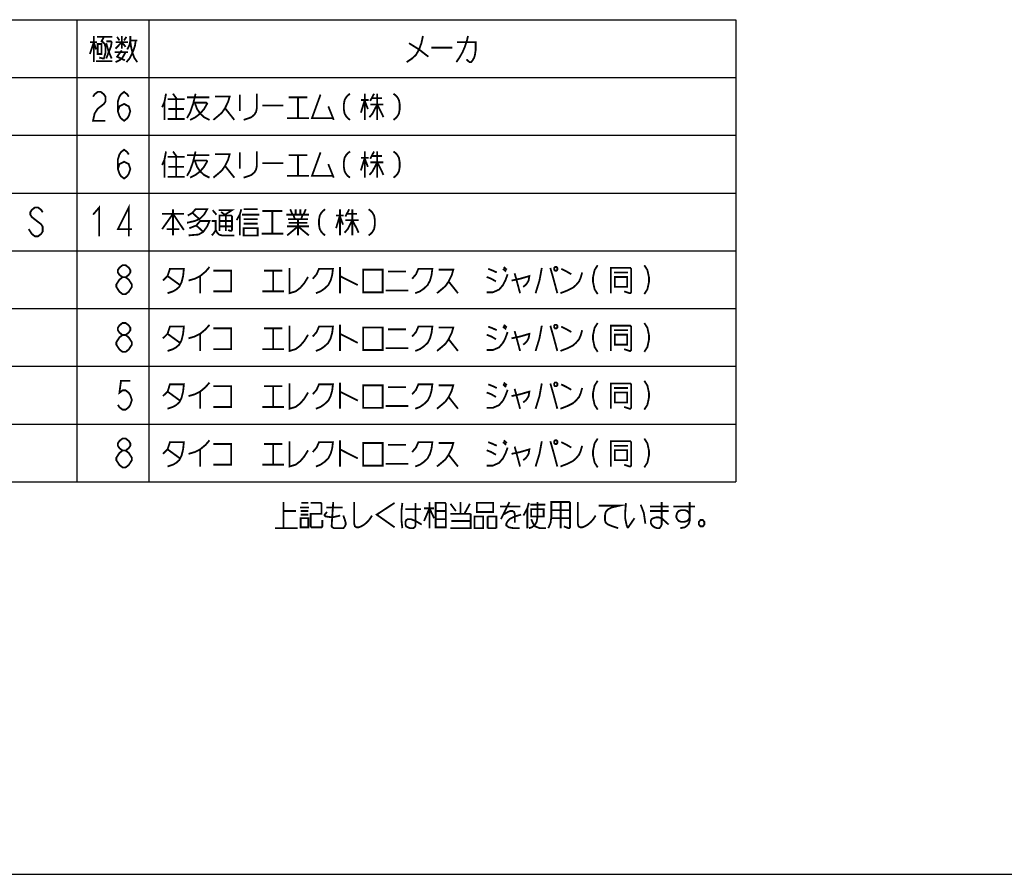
# Model space of a CAD drawing. Extents: x 0 to 1260, y 0 to 891.
# Tile 14 of 36: x 606 to 933, y 0 to 284. Entities that reach past the tile are written whole.
import ezdxf

# ---------------------------------------------------------------- set-up
doc = ezdxf.new("R2010")
doc.units = 0
doc.header["$LTSCALE"] = 69.3
doc.layers.get('0').update_dxf_attribs({"linetype": 'CONTINUOUS'})
doc.layers.add('ALL_NOTE', color=7, linetype='CONTINUOUS')

msp = doc.modelspace()

# ---------------------------------------------------------------- linework, layer by layer
at = {"color": 2, "linetype": 'CONTINUOUS'}
for p, q in [((384.577, 284.032), (843.577, 284.032)), ((624.577, 284.032), (624.577, 130.432)), ((648.577, 284.032), (648.577, 130.432)), ((843.577, 284.032), (843.577, 130.432)), ((384.577, 264.832), (843.577, 264.832)), ((384.577, 245.632), (843.577, 245.632)), ((384.577, 226.432), (843.577, 226.432)), ((384.577, 207.232), (843.577, 207.232)), ((384.577, 188.032), (843.577, 188.032)), ((384.577, 168.832), (843.577, 168.832)), ((384.577, 149.632), (843.577, 149.632)), ((384.577, 130.432), (843.577, 130.432))]:
    msp.add_line(p, q, dxfattribs=at)
at = {"color": 7, "linetype": 'CONTINUOUS'}
msp.add_line((0, 0), (1260, 0), dxfattribs=at)
at = {"color": 2, "linetype": 'CONTINUOUS', "const_width": 0.6}
for points in [[(639.805, 198.432), (638.773, 199.232), (638.257, 200.032), (638.257, 200.832), (638.773, 201.632), (639.805, 202.432), (640.837, 202.432), (641.869, 201.632), (642.385, 200.832), (642.385, 200.032), (641.869, 199.232), (640.837, 198.432)], [(653.221, 197.332), (654.769, 198.832), (655.543, 201.232), (660.187, 201.232), (659.929, 198.832), (659.413, 196.732), (658.639, 195.232), (657.607, 194.332), (656.575, 193.732), (654.769, 193.132)], [(661.735, 197.332), (663.799, 197.932), (665.605, 198.832), (667.411, 200.332), (668.701, 201.832)], [(669.991, 200.632), (675.925, 200.632), (675.925, 193.732), (669.991, 193.732)], [(686.761, 200.632), (692.953, 200.632)], [(689.857, 200.632), (689.857, 193.732)], [(695.275, 201.532), (695.275, 193.132), (697.339, 193.732), (698.887, 194.932), (700.177, 196.432), (701.467, 198.532)], [(703.015, 197.932), (704.305, 199.432), (705.079, 201.232), (709.723, 201.232), (709.465, 199.132), (708.949, 197.332), (708.175, 195.832), (706.885, 194.632), (705.595, 193.732), (704.047, 193.132)], [(712.045, 201.832), (712.045, 193.132)], [(719.785, 200.932), (719.785, 193.432), (726.235, 193.432), (726.235, 200.932), (719.785, 200.932)], [(728.041, 200.332), (733.975, 200.332)], [(736.039, 197.932), (737.329, 199.432), (738.103, 201.232), (742.747, 201.232), (742.489, 199.132), (741.973, 197.332), (741.199, 195.832), (739.909, 194.632), (738.619, 193.732), (737.071, 193.132)], [(744.811, 200.932), (749.713, 200.932), (749.197, 199.132), (748.165, 197.032), (747.133, 195.532), (746.101, 194.632), (744.295, 193.132)], [(760.807, 193.432), (762.871, 193.432), (764.935, 194.332), (766.225, 195.832), (766.999, 197.332), (767.773, 199.432)], [(761.323, 201.232), (762.871, 200.632), (764.161, 200.032)], [(766.225, 201.232), (767.257, 200.332)], [(766.483, 201.832), (767.515, 200.932)], [(770.095, 199.732), (770.611, 197.932)], [(779.125, 201.532), (778.351, 197.332), (777.061, 193.132)], [(781.963, 201.532), (782.995, 197.932), (784.285, 193.132)], [(783.511, 201.832), (783.253, 201.532), (783.253, 200.932), (783.511, 200.632), (784.027, 200.632), (784.285, 200.932), (784.285, 201.532), (784.027, 201.832), (783.511, 201.832)], [(785.317, 193.132), (787.639, 194.032), (789.445, 194.932), (790.477, 195.832), (791.509, 197.032), (792.025, 198.232), (792.541, 200.032)], [(785.575, 201.232), (787.381, 200.332), (788.929, 199.432)], [(797.701, 202.432), (796.669, 200.832), (796.153, 198.432), (796.153, 196.832), (796.669, 194.432), (797.701, 192.832)], [(802.087, 193.132), (802.087, 201.532), (808.537, 201.532), (808.795, 201.232), (808.795, 193.432), (808.537, 193.132), (808.279, 193.132), (806.473, 193.732)], [(803.119, 200.032), (807.763, 200.032)], [(813.181, 202.432), (814.213, 200.832), (814.729, 198.432), (814.729, 196.832), (814.213, 194.432), (813.181, 192.832)], [(639.805, 192.832), (638.773, 193.632), (638.257, 194.432), (637.741, 195.232), (637.741, 196.032), (638.257, 196.832), (638.773, 197.632), (639.805, 198.432), (640.837, 198.432), (641.869, 197.632), (642.385, 196.832), (642.901, 196.032), (642.901, 195.232), (642.385, 194.432), (641.869, 193.632), (640.837, 192.832), (639.805, 192.832)], [(654.769, 198.832), (658.897, 195.832)], [(665.605, 198.832), (665.605, 193.132)], [(712.045, 198.832), (717.979, 195.832)], [(748.165, 197.032), (751.261, 193.132)], [(760.807, 198.532), (762.355, 197.932), (763.903, 197.032)], [(769.063, 197.332), (771.901, 197.932), (774.997, 198.832), (774.739, 197.332), (774.223, 196.432), (773.707, 195.832), (772.933, 195.232)], [(770.611, 197.932), (771.901, 193.132)], [(803.377, 198.532), (803.377, 195.232), (807.505, 195.232), (807.505, 198.532), (803.377, 198.532)], [(686.245, 193.732), (693.469, 193.732)], [(727.267, 194.032), (734.749, 194.032)], [(639.805, 179.232), (638.773, 180.032), (638.257, 180.832), (638.257, 181.632), (638.773, 182.432), (639.805, 183.232), (640.837, 183.232), (641.869, 182.432), (642.385, 181.632), (642.385, 180.832), (641.869, 180.032), (640.837, 179.232)], [(797.701, 183.232), (796.669, 181.632), (796.153, 179.232), (796.153, 177.632), (796.669, 175.232), (797.701, 173.632)], [(813.181, 183.232), (814.213, 181.632), (814.729, 179.232), (814.729, 177.632), (814.213, 175.232), (813.181, 173.632)], [(653.221, 178.132), (654.769, 179.632), (655.543, 182.032), (660.187, 182.032), (659.929, 179.632), (659.413, 177.532), (658.639, 176.032), (657.607, 175.132), (656.575, 174.532), (654.769, 173.932)], [(661.735, 178.132), (663.799, 178.732), (665.605, 179.632), (667.411, 181.132), (668.701, 182.632)], [(669.991, 181.432), (675.925, 181.432), (675.925, 174.532), (669.991, 174.532)], [(686.761, 181.432), (692.953, 181.432)], [(689.857, 181.432), (689.857, 174.532)], [(695.275, 182.332), (695.275, 173.932), (697.339, 174.532), (698.887, 175.732), (700.177, 177.232), (701.467, 179.332)], [(703.015, 178.732), (704.305, 180.232), (705.079, 182.032), (709.723, 182.032), (709.465, 179.932), (708.949, 178.132), (708.175, 176.632), (706.885, 175.432), (705.595, 174.532), (704.047, 173.932)], [(712.045, 182.632), (712.045, 173.932)], [(719.785, 181.732), (719.785, 174.232), (726.235, 174.232), (726.235, 181.732), (719.785, 181.732)], [(728.041, 181.132), (733.975, 181.132)], [(736.039, 178.732), (737.329, 180.232), (738.103, 182.032), (742.747, 182.032), (742.489, 179.932), (741.973, 178.132), (741.199, 176.632), (739.909, 175.432), (738.619, 174.532), (737.071, 173.932)], [(744.811, 181.732), (749.713, 181.732), (749.197, 179.932), (748.165, 177.832), (747.133, 176.332), (746.101, 175.432), (744.295, 173.932)], [(760.807, 174.232), (762.871, 174.232), (764.935, 175.132), (766.225, 176.632), (766.999, 178.132), (767.773, 180.232)], [(761.323, 182.032), (762.871, 181.432), (764.161, 180.832)], [(766.225, 182.032), (767.257, 181.132)], [(766.483, 182.632), (767.515, 181.732)], [(769.063, 178.132), (771.901, 178.732), (774.997, 179.632), (774.739, 178.132), (774.223, 177.232), (773.707, 176.632), (772.933, 176.032)], [(770.095, 180.532), (770.611, 178.732)], [(779.125, 182.332), (778.351, 178.132), (777.061, 173.932)], [(781.963, 182.332), (782.995, 178.732), (784.285, 173.932)], [(783.511, 182.632), (783.253, 182.332), (783.253, 181.732), (783.511, 181.432), (784.027, 181.432), (784.285, 181.732), (784.285, 182.332), (784.027, 182.632), (783.511, 182.632)], [(785.317, 173.932), (787.639, 174.832), (789.445, 175.732), (790.477, 176.632), (791.509, 177.832), (792.025, 179.032), (792.541, 180.832)], [(785.575, 182.032), (787.381, 181.132), (788.929, 180.232)], [(802.087, 173.932), (802.087, 182.332), (808.537, 182.332), (808.795, 182.032), (808.795, 174.232), (808.537, 173.932), (808.279, 173.932), (806.473, 174.532)], [(803.119, 180.832), (807.763, 180.832)], [(639.805, 173.632), (638.773, 174.432), (638.257, 175.232), (637.741, 176.032), (637.741, 176.832), (638.257, 177.632), (638.773, 178.432), (639.805, 179.232), (640.837, 179.232), (641.869, 178.432), (642.385, 177.632), (642.901, 176.832), (642.901, 176.032), (642.385, 175.232), (641.869, 174.432), (640.837, 173.632), (639.805, 173.632)], [(654.769, 179.632), (658.897, 176.632)], [(665.605, 179.632), (665.605, 173.932)], [(712.045, 179.632), (717.979, 176.632)], [(748.165, 177.832), (751.261, 173.932)], [(760.807, 179.332), (762.355, 178.732), (763.903, 177.832)], [(770.611, 178.732), (771.901, 173.932)], [(803.377, 179.332), (803.377, 176.032), (807.505, 176.032), (807.505, 179.332), (803.377, 179.332)], [(686.245, 174.532), (693.469, 174.532)], [(727.267, 174.832), (734.749, 174.832)]]:
    msp.add_lwpolyline(points, dxfattribs=at)
at = {"layer": 'ALL_NOTE', "color": 2, "linetype": 'CONTINUOUS', "const_width": 0.6}
for points in [[(630.253, 278.632), (630.253, 269.932)], [(631.285, 278.332), (636.445, 278.332)], [(633.607, 278.332), (632.833, 276.832), (633.349, 276.532), (633.865, 275.932), (634.123, 275.032), (634.123, 272.932), (633.607, 271.132), (633.349, 271.132), (632.059, 271.432)], [(637.993, 278.332), (638.767, 277.132)], [(639.541, 278.632), (639.541, 274.432)], [(640.315, 277.132), (641.089, 278.332)], [(641.347, 274.132), (642.121, 275.632), (642.379, 277.132), (642.379, 278.632)], [(739.627, 278.632), (739.111, 276.232), (738.337, 274.132), (737.305, 272.332), (736.015, 271.132), (734.209, 269.932)], [(754.591, 278.632), (754.333, 277.432), (754.075, 276.532), (753.559, 275.032), (752.785, 273.232), (752.269, 272.332), (751.753, 271.432), (750.721, 269.932)], [(628.963, 272.632), (630.253, 276.532), (631.027, 274.132)], [(628.963, 276.532), (631.285, 276.532)], [(631.543, 275.932), (631.543, 272.632), (632.833, 272.632), (632.833, 275.932), (631.543, 275.932)], [(634.381, 276.832), (635.929, 276.832), (636.187, 276.532), (635.929, 275.032), (634.381, 271.132)], [(634.381, 276.232), (635.155, 273.532), (636.187, 271.132)], [(637.477, 274.432), (639.541, 276.532), (640.831, 275.032)], [(637.477, 276.532), (641.605, 276.532)], [(644.185, 277.132), (643.927, 275.332), (643.411, 273.832), (642.895, 272.632), (642.121, 271.132), (641.089, 269.932)], [(642.379, 277.132), (644.701, 277.132)], [(642.379, 276.832), (642.637, 275.032), (643.153, 272.932), (643.669, 271.432), (644.701, 269.932)], [(734.983, 276.232), (738.337, 274.132), (741.433, 271.732)], [(742.465, 274.732), (749.431, 274.732)], [(750.979, 276.532), (757.171, 276.532), (757.171, 274.132), (756.913, 272.332), (756.655, 271.432), (756.139, 270.532), (755.623, 269.932), (755.107, 269.932), (754.075, 270.832)], [(637.219, 273.232), (641.605, 273.232)], [(637.477, 269.932), (638.767, 270.532), (639.799, 271.432), (640.831, 273.232)], [(639.541, 273.832), (637.993, 271.732), (640.573, 270.532)], [(631.027, 270.232), (636.445, 270.232)], [(630.001, 258.432), (630.517, 259.232), (631.549, 260.032), (632.581, 260.032), (633.613, 259.232), (634.129, 258.432), (634.129, 256.832), (633.613, 256.032), (632.581, 255.232), (631.549, 254.432), (630.517, 252.832), (630.001, 250.432), (634.129, 250.432)], [(638.257, 253.632), (638.773, 255.232), (640.321, 256.032), (641.869, 255.232), (642.385, 253.632), (641.869, 252.032), (641.353, 251.232), (640.321, 250.432), (639.289, 251.232), (638.773, 252.032), (638.257, 253.632), (638.257, 256.832), (638.773, 258.432), (639.289, 259.232), (640.321, 260.032), (641.353, 259.232), (641.869, 258.432)], [(654.253, 259.432), (653.737, 256.732), (652.963, 254.932)], [(656.575, 259.432), (657.865, 257.632)], [(664.057, 259.432), (663.799, 258.232), (663.283, 256.132), (662.251, 253.132), (661.219, 251.332)], [(661.219, 258.232), (668.701, 258.232)], [(670.507, 258.532), (675.409, 258.532), (674.893, 256.732), (673.861, 254.632), (672.829, 253.132), (671.797, 252.232), (669.991, 250.732)], [(678.763, 259.132), (678.763, 253.732)], [(684.439, 259.432), (684.439, 254.632), (684.181, 253.432), (683.665, 252.532), (682.633, 251.632), (681.859, 251.332), (680.053, 250.732)], [(695.017, 258.232), (701.209, 258.232)], [(698.113, 258.232), (698.113, 251.332)], [(705.595, 259.132), (702.757, 251.332), (709.723, 251.332)], [(715.399, 259.432), (714.625, 258.832), (714.109, 258.232), (713.593, 257.332), (713.335, 255.832), (713.335, 254.332), (713.593, 252.832), (714.109, 251.932), (714.625, 251.332), (715.399, 250.732)], [(720.301, 259.432), (720.301, 250.732)], [(723.397, 259.432), (722.107, 257.032)], [(724.429, 259.432), (724.429, 250.732)], [(729.847, 259.432), (730.621, 258.832), (731.137, 258.232), (731.653, 257.332), (731.911, 255.832), (731.911, 254.332), (731.653, 252.832), (731.137, 251.932), (730.621, 251.332), (729.847, 250.732)], [(653.737, 256.732), (653.737, 250.732)], [(654.769, 257.632), (660.445, 257.632)], [(657.607, 257.632), (657.607, 251.032)], [(663.283, 256.432), (667.669, 256.432), (667.927, 256.132), (666.895, 254.332), (665.605, 252.832), (664.057, 251.632), (662.251, 250.732)], [(663.799, 256.432), (664.573, 254.332), (665.605, 252.832), (666.895, 251.632), (668.701, 250.732)], [(686.245, 255.532), (693.211, 255.532)], [(708.175, 255.232), (709.981, 250.732)], [(719.011, 257.332), (721.591, 257.332)], [(720.301, 257.332), (719.011, 253.132)], [(720.301, 257.032), (721.333, 254.332)], [(724.429, 255.832), (722.881, 252.832), (721.849, 251.632)], [(722.107, 255.832), (726.493, 255.832)], [(722.623, 257.932), (725.977, 257.932)], [(724.429, 255.832), (725.977, 252.832), (726.493, 251.632)], [(655.027, 254.332), (660.187, 254.332)], [(673.861, 254.632), (676.957, 250.732)], [(654.769, 251.032), (660.445, 251.032)], [(694.501, 251.332), (701.725, 251.332)], [(638.257, 234.432), (638.773, 236.032), (640.321, 236.832), (641.869, 236.032), (642.385, 234.432), (641.869, 232.832), (641.353, 232.032), (640.321, 231.232), (639.289, 232.032), (638.773, 232.832), (638.257, 234.432), (638.257, 237.632), (638.773, 239.232), (639.289, 240.032), (640.321, 240.832), (641.353, 240.032), (641.869, 239.232)], [(654.253, 240.232), (653.737, 237.532), (652.963, 235.732)], [(656.575, 240.232), (657.865, 238.432)], [(664.057, 240.232), (663.799, 239.032), (663.283, 236.932), (662.251, 233.932), (661.219, 232.132)], [(661.219, 239.032), (668.701, 239.032)], [(670.507, 239.332), (675.409, 239.332), (674.893, 237.532), (673.861, 235.432), (672.829, 233.932), (671.797, 233.032), (669.991, 231.532)], [(678.763, 239.932), (678.763, 234.532)], [(684.439, 240.232), (684.439, 235.432), (684.181, 234.232), (683.665, 233.332), (682.633, 232.432), (681.859, 232.132), (680.053, 231.532)], [(695.017, 239.032), (701.209, 239.032)], [(698.113, 239.032), (698.113, 232.132)], [(705.595, 239.932), (702.757, 232.132), (709.723, 232.132)], [(715.399, 240.232), (714.625, 239.632), (714.109, 239.032), (713.593, 238.132), (713.335, 236.632), (713.335, 235.132), (713.593, 233.632), (714.109, 232.732), (714.625, 232.132), (715.399, 231.532)], [(720.301, 240.232), (720.301, 231.532)], [(723.397, 240.232), (722.107, 237.832)], [(722.623, 238.732), (725.977, 238.732)], [(724.429, 240.232), (724.429, 231.532)], [(729.847, 240.232), (730.621, 239.632), (731.137, 239.032), (731.653, 238.132), (731.911, 236.632), (731.911, 235.132), (731.653, 233.632), (731.137, 232.732), (730.621, 232.132), (729.847, 231.532)], [(653.737, 237.532), (653.737, 231.532)], [(654.769, 238.432), (660.445, 238.432)], [(657.607, 238.432), (657.607, 231.832)], [(663.283, 237.232), (667.669, 237.232), (667.927, 236.932), (666.895, 235.132), (665.605, 233.632), (664.057, 232.432), (662.251, 231.532)], [(663.799, 237.232), (664.573, 235.132), (665.605, 233.632), (666.895, 232.432), (668.701, 231.532)], [(673.861, 235.432), (676.957, 231.532)], [(686.245, 236.332), (693.211, 236.332)], [(708.175, 236.032), (709.981, 231.532)], [(719.011, 238.132), (721.591, 238.132)], [(720.301, 238.132), (719.011, 233.932)], [(720.301, 237.832), (721.333, 235.132)], [(724.429, 236.632), (722.881, 233.632), (721.849, 232.432)], [(722.107, 236.632), (726.493, 236.632)], [(724.429, 236.632), (725.977, 233.632), (726.493, 232.432)], [(655.027, 235.132), (660.187, 235.132)], [(694.501, 232.132), (701.725, 232.132)], [(654.769, 231.832), (660.445, 231.832)], [(641.869, 212.032), (641.869, 221.632), (638.257, 214.432), (642.901, 214.432)], [(613.273, 220.032), (612.757, 220.832), (611.725, 221.632), (610.693, 221.632), (609.661, 220.832), (609.145, 220.032), (609.145, 219.232), (609.661, 218.432), (610.693, 217.632), (611.725, 216.832), (612.757, 216.032), (613.273, 215.232), (613.273, 213.632), (612.757, 212.832), (611.725, 212.032), (610.693, 212.032), (609.661, 212.832), (609.145, 213.632), (608.629, 214.432)], [(630.001, 219.232), (632.065, 221.632), (632.065, 212.032)], [(652.963, 214.432), (656.575, 219.532), (660.187, 214.132)], [(652.963, 219.532), (660.187, 219.532)], [(656.575, 221.032), (656.575, 212.332)], [(661.477, 218.932), (663.025, 219.832), (664.057, 221.032), (667.927, 221.032), (666.895, 219.232), (665.347, 217.732), (663.799, 217.132), (661.219, 216.532)], [(663.025, 219.832), (665.347, 217.732)], [(669.733, 220.732), (671.023, 219.232)], [(671.797, 220.732), (676.183, 220.732), (673.861, 219.232)], [(672.055, 213.832), (672.055, 218.932), (675.925, 218.932), (676.183, 218.632), (676.183, 214.132), (675.925, 213.832), (675.667, 213.832), (674.893, 214.132)], [(672.571, 220.132), (674.119, 218.932)], [(674.119, 218.932), (674.119, 213.832)], [(679.279, 221.032), (678.763, 219.232), (677.731, 217.432)], [(678.763, 219.232), (678.763, 212.332)], [(679.537, 219.232), (685.213, 219.232)], [(680.053, 221.032), (684.697, 221.032)], [(686.245, 220.432), (692.953, 220.432)], [(689.599, 220.432), (689.599, 212.932)], [(694.243, 219.232), (701.725, 219.232)], [(695.533, 221.032), (696.307, 219.232)], [(696.565, 219.232), (697.081, 217.732)], [(697.339, 221.032), (697.339, 219.232)], [(698.887, 221.032), (698.887, 219.232)], [(699.661, 219.232), (699.145, 217.732)], [(700.693, 221.032), (699.919, 219.232)], [(707.143, 221.032), (706.369, 220.432), (705.853, 219.832), (705.337, 218.932), (705.079, 217.432), (705.079, 215.932), (705.337, 214.432), (705.853, 213.532), (706.369, 212.932), (707.143, 212.332)], [(710.755, 218.932), (713.335, 218.932)], [(712.045, 218.932), (710.755, 214.732)], [(712.045, 221.032), (712.045, 212.332)], [(715.141, 221.032), (713.851, 218.632)], [(714.367, 219.532), (717.721, 219.532)], [(716.173, 221.032), (716.173, 212.332)], [(721.591, 221.032), (722.365, 220.432), (722.881, 219.832), (723.397, 218.932), (723.655, 217.432), (723.655, 215.932), (723.397, 214.432), (722.881, 213.532), (722.365, 212.932), (721.591, 212.332)], [(661.993, 214.732), (664.315, 215.632), (665.605, 217.132), (668.701, 217.132), (667.927, 215.332), (666.637, 213.532), (665.089, 212.632), (661.735, 212.332)], [(669.475, 217.132), (670.765, 217.132), (670.765, 214.132), (670.249, 213.232), (669.475, 212.332)], [(672.055, 217.132), (676.183, 217.132)], [(680.053, 217.732), (684.439, 217.732), (684.697, 217.732)], [(680.053, 216.232), (684.697, 216.232)], [(694.759, 217.732), (700.951, 217.732), (701.209, 217.732)], [(695.017, 216.532), (701.209, 216.532)], [(698.113, 217.732), (698.113, 212.332)], [(701.209, 217.732), (701.467, 217.732)], [(712.045, 218.632), (713.077, 215.932)], [(716.173, 217.432), (714.625, 214.432), (713.593, 213.232)], [(713.851, 217.432), (718.237, 217.432)], [(716.173, 217.432), (717.721, 214.432), (718.237, 213.232)], [(654.511, 214.432), (658.381, 214.432), (658.639, 214.432)], [(664.315, 215.632), (666.637, 213.532)], [(670.765, 214.132), (671.281, 213.232), (671.797, 212.632), (672.829, 212.332), (676.957, 212.332)], [(672.055, 215.332), (676.183, 215.332)], [(680.053, 214.732), (680.053, 212.332), (684.697, 212.332), (684.697, 214.732), (680.053, 214.732)], [(685.987, 212.932), (693.211, 212.932)], [(694.501, 212.332), (698.113, 215.332), (701.725, 212.332)], [(694.501, 215.332), (701.725, 215.332)], [(642.385, 164.032), (639.289, 164.032), (638.773, 160.032), (639.805, 160.832), (640.837, 160.832), (641.869, 160.032), (642.385, 159.232), (642.901, 157.632), (642.385, 156.032), (641.869, 155.232), (640.837, 154.432), (639.805, 154.432), (638.773, 155.232), (638.257, 156.032)], [(661.735, 158.932), (663.799, 159.532), (665.605, 160.432), (667.411, 161.932), (668.701, 163.432)], [(712.045, 163.432), (712.045, 154.732)], [(766.483, 163.432), (767.515, 162.532)], [(783.511, 163.432), (783.253, 163.132), (783.253, 162.532), (783.511, 162.232), (784.027, 162.232), (784.285, 162.532), (784.285, 163.132), (784.027, 163.432), (783.511, 163.432)], [(797.701, 164.032), (796.669, 162.432), (796.153, 160.032), (796.153, 158.432), (796.669, 156.032), (797.701, 154.432)], [(813.181, 164.032), (814.213, 162.432), (814.729, 160.032), (814.729, 158.432), (814.213, 156.032), (813.181, 154.432)], [(653.221, 158.932), (654.769, 160.432), (655.543, 162.832), (660.187, 162.832), (659.929, 160.432), (659.413, 158.332), (658.639, 156.832), (657.607, 155.932), (656.575, 155.332), (654.769, 154.732)], [(654.769, 160.432), (658.897, 157.432)], [(665.605, 160.432), (665.605, 154.732)], [(669.991, 162.232), (675.925, 162.232), (675.925, 155.332), (669.991, 155.332)], [(686.761, 162.232), (692.953, 162.232)], [(689.857, 162.232), (689.857, 155.332)], [(695.275, 163.132), (695.275, 154.732), (697.339, 155.332), (698.887, 156.532), (700.177, 158.032), (701.467, 160.132)], [(703.015, 159.532), (704.305, 161.032), (705.079, 162.832), (709.723, 162.832), (709.465, 160.732), (708.949, 158.932), (708.175, 157.432), (706.885, 156.232), (705.595, 155.332), (704.047, 154.732)], [(712.045, 160.432), (717.979, 157.432)], [(719.785, 162.532), (719.785, 155.032), (726.235, 155.032), (726.235, 162.532), (719.785, 162.532)], [(728.041, 161.932), (733.975, 161.932)], [(736.039, 159.532), (737.329, 161.032), (738.103, 162.832), (742.747, 162.832), (742.489, 160.732), (741.973, 158.932), (741.199, 157.432), (739.909, 156.232), (738.619, 155.332), (737.071, 154.732)], [(744.811, 162.532), (749.713, 162.532), (749.197, 160.732), (748.165, 158.632), (747.133, 157.132), (746.101, 156.232), (744.295, 154.732)], [(760.807, 155.032), (762.871, 155.032), (764.935, 155.932), (766.225, 157.432), (766.999, 158.932), (767.773, 161.032)], [(760.807, 160.132), (762.355, 159.532), (763.903, 158.632)], [(761.323, 162.832), (762.871, 162.232), (764.161, 161.632)], [(766.225, 162.832), (767.257, 161.932)], [(769.063, 158.932), (771.901, 159.532), (774.997, 160.432), (774.739, 158.932), (774.223, 158.032), (773.707, 157.432), (772.933, 156.832)], [(770.095, 161.332), (770.611, 159.532)], [(779.125, 163.132), (778.351, 158.932), (777.061, 154.732)], [(781.963, 163.132), (782.995, 159.532), (784.285, 154.732)], [(785.317, 154.732), (787.639, 155.632), (789.445, 156.532), (790.477, 157.432), (791.509, 158.632), (792.025, 159.832), (792.541, 161.632)], [(785.575, 162.832), (787.381, 161.932), (788.929, 161.032)], [(802.087, 154.732), (802.087, 163.132), (808.537, 163.132), (808.795, 162.832), (808.795, 155.032), (808.537, 154.732), (808.279, 154.732), (806.473, 155.332)], [(803.119, 161.632), (807.763, 161.632)], [(803.377, 160.132), (803.377, 156.832), (807.505, 156.832), (807.505, 160.132), (803.377, 160.132)], [(748.165, 158.632), (751.261, 154.732)], [(770.611, 159.532), (771.901, 154.732)], [(686.245, 155.332), (693.469, 155.332)], [(727.267, 155.632), (734.749, 155.632)], [(639.805, 140.832), (638.773, 141.632), (638.257, 142.432), (638.257, 143.232), (638.773, 144.032), (639.805, 144.832), (640.837, 144.832), (641.869, 144.032), (642.385, 143.232), (642.385, 142.432), (641.869, 141.632), (640.837, 140.832)], [(661.735, 139.732), (663.799, 140.332), (665.605, 141.232), (667.411, 142.732), (668.701, 144.232)], [(695.275, 143.932), (695.275, 135.532), (697.339, 136.132), (698.887, 137.332), (700.177, 138.832), (701.467, 140.932)], [(712.045, 144.232), (712.045, 135.532)], [(766.483, 144.232), (767.515, 143.332)], [(779.125, 143.932), (778.351, 139.732), (777.061, 135.532)], [(781.963, 143.932), (782.995, 140.332), (784.285, 135.532)], [(783.511, 144.232), (783.253, 143.932), (783.253, 143.332), (783.511, 143.032), (784.027, 143.032), (784.285, 143.332), (784.285, 143.932), (784.027, 144.232), (783.511, 144.232)], [(797.701, 144.832), (796.669, 143.232), (796.153, 140.832), (796.153, 139.232), (796.669, 136.832), (797.701, 135.232)], [(802.087, 135.532), (802.087, 143.932), (808.537, 143.932), (808.795, 143.632), (808.795, 135.832), (808.537, 135.532), (808.279, 135.532), (806.473, 136.132)], [(813.181, 144.832), (814.213, 143.232), (814.729, 140.832), (814.729, 139.232), (814.213, 136.832), (813.181, 135.232)], [(639.805, 135.232), (638.773, 136.032), (638.257, 136.832), (637.741, 137.632), (637.741, 138.432), (638.257, 139.232), (638.773, 140.032), (639.805, 140.832), (640.837, 140.832), (641.869, 140.032), (642.385, 139.232), (642.901, 138.432), (642.901, 137.632), (642.385, 136.832), (641.869, 136.032), (640.837, 135.232), (639.805, 135.232)], [(653.221, 139.732), (654.769, 141.232), (655.543, 143.632), (660.187, 143.632), (659.929, 141.232), (659.413, 139.132), (658.639, 137.632), (657.607, 136.732), (656.575, 136.132), (654.769, 135.532)], [(654.769, 141.232), (658.897, 138.232)], [(665.605, 141.232), (665.605, 135.532)], [(669.991, 143.032), (675.925, 143.032), (675.925, 136.132), (669.991, 136.132)], [(686.761, 143.032), (692.953, 143.032)], [(689.857, 143.032), (689.857, 136.132)], [(703.015, 140.332), (704.305, 141.832), (705.079, 143.632), (709.723, 143.632), (709.465, 141.532), (708.949, 139.732), (708.175, 138.232), (706.885, 137.032), (705.595, 136.132), (704.047, 135.532)], [(712.045, 141.232), (717.979, 138.232)], [(719.785, 143.332), (719.785, 135.832), (726.235, 135.832), (726.235, 143.332), (719.785, 143.332)], [(728.041, 142.732), (733.975, 142.732)], [(736.039, 140.332), (737.329, 141.832), (738.103, 143.632), (742.747, 143.632), (742.489, 141.532), (741.973, 139.732), (741.199, 138.232), (739.909, 137.032), (738.619, 136.132), (737.071, 135.532)], [(744.811, 143.332), (749.713, 143.332), (749.197, 141.532), (748.165, 139.432), (747.133, 137.932), (746.101, 137.032), (744.295, 135.532)], [(760.807, 135.832), (762.871, 135.832), (764.935, 136.732), (766.225, 138.232), (766.999, 139.732), (767.773, 141.832)], [(760.807, 140.932), (762.355, 140.332), (763.903, 139.432)], [(761.323, 143.632), (762.871, 143.032), (764.161, 142.432)], [(766.225, 143.632), (767.257, 142.732)], [(769.063, 139.732), (771.901, 140.332), (774.997, 141.232), (774.739, 139.732), (774.223, 138.832), (773.707, 138.232), (772.933, 137.632)], [(770.095, 142.132), (770.611, 140.332)], [(785.317, 135.532), (787.639, 136.432), (789.445, 137.332), (790.477, 138.232), (791.509, 139.432), (792.025, 140.632), (792.541, 142.432)], [(785.575, 143.632), (787.381, 142.732), (788.929, 141.832)], [(803.119, 142.432), (807.763, 142.432)], [(803.377, 140.932), (803.377, 137.632), (807.505, 137.632), (807.505, 140.932), (803.377, 140.932)], [(748.165, 139.432), (751.261, 135.532)], [(770.611, 140.332), (771.901, 135.532)], [(686.245, 136.132), (693.469, 136.132)], [(727.267, 136.432), (734.749, 136.432)], [(693.304, 115.036), (693.304, 123.736)], [(698.722, 121.936), (701.818, 121.936)], [(699.238, 123.436), (701.56, 123.436)], [(702.334, 123.436), (705.688, 123.436), (705.946, 123.136), (705.946, 119.836), (702.334, 119.836), (702.334, 115.636), (702.592, 115.336), (705.946, 115.336), (706.204, 115.636), (706.204, 117.736)], [(707.494, 121.936), (712.912, 121.936)], [(709.816, 123.736), (709.3, 115.936), (709.3, 115.636), (709.558, 115.336), (710.074, 115.036), (713.17, 115.036), (713.686, 115.636), (713.944, 116.236), (713.944, 116.836), (713.686, 117.736), (713.17, 119.236)], [(716.782, 123.736), (716.782, 116.536), (717.04, 115.636), (717.556, 115.336), (718.33, 115.336), (719.104, 115.636), (720.136, 116.236), (721.168, 117.136), (721.942, 118.036), (722.716, 119.236)], [(730.198, 123.436), (724.264, 119.536), (730.198, 115.336)], [(732.778, 123.436), (732.52, 121.036), (732.52, 117.436), (732.778, 115.036)], [(737.164, 123.436), (737.164, 115.936), (736.906, 115.336), (736.39, 115.036), (735.358, 115.036), (734.584, 115.336), (734.068, 115.636), (733.81, 116.236), (733.81, 117.136), (734.068, 117.736), (734.584, 118.036), (735.616, 118.036), (736.39, 117.736), (737.164, 117.436), (739.228, 116.236)], [(733.81, 121.336), (738.97, 121.336)], [(740.002, 117.436), (741.808, 121.636), (743.356, 118.336)], [(740.002, 121.636), (743.356, 121.636)], [(741.808, 123.736), (741.808, 115.036)], [(743.872, 123.436), (743.872, 115.336), (747.226, 115.336), (747.226, 123.136), (746.968, 123.436), (743.872, 123.436)], [(748.774, 123.136), (750.58, 120.736)], [(752.128, 119.836), (752.128, 123.736)], [(753.418, 119.836), (755.224, 123.136)], [(757.546, 123.436), (757.546, 120.436), (762.964, 120.436), (762.964, 123.436), (757.546, 123.436)], [(765.286, 122.236), (771.994, 122.236)], [(768.382, 123.736), (765.544, 118.036)], [(774.832, 123.436), (774.316, 121.636), (773.026, 119.236)], [(774.316, 121.636), (774.316, 115.036)], [(777.67, 123.736), (777.67, 118.636), (777.412, 117.136), (776.896, 116.236), (775.864, 115.336), (774.832, 115.036)], [(775.348, 122.836), (780.25, 122.836)], [(775.606, 121.336), (779.734, 121.336), (779.734, 118.936), (775.606, 118.936), (775.606, 121.336)], [(781.282, 115.036), (782.056, 116.836), (782.314, 119.236), (782.314, 123.736), (788.248, 123.736), (788.506, 123.436), (788.506, 115.336), (788.248, 115.036), (787.99, 115.036), (786.442, 115.636)], [(782.314, 121.036), (788.506, 121.036)], [(785.41, 123.736), (785.41, 115.036)], [(791.086, 123.736), (791.086, 116.536), (791.344, 115.636), (791.86, 115.336), (792.634, 115.336), (793.408, 115.636), (794.44, 116.236), (795.472, 117.136), (796.246, 118.036), (797.02, 119.236)], [(798.052, 122.536), (805.018, 122.536), (802.438, 121.936), (801.148, 121.336), (800.374, 120.436), (800.116, 119.236), (800.116, 117.736), (800.374, 116.836), (801.148, 116.236), (802.696, 115.636), (804.502, 115.036)], [(807.082, 123.436), (806.824, 120.136), (806.824, 118.336), (807.34, 115.936), (807.598, 115.336), (807.856, 115.336), (809.92, 118.336)], [(811.984, 122.836), (813.016, 120.136), (813.532, 116.536)], [(815.08, 122.236), (821.272, 122.236)], [(818.95, 123.736), (818.95, 116.236), (818.692, 115.636), (818.176, 115.036), (817.402, 115.036), (816.628, 115.336), (816.112, 115.636), (815.596, 116.236), (815.338, 116.836), (815.338, 117.436), (815.596, 118.036), (816.112, 118.336), (817.144, 118.636), (817.918, 118.636), (818.95, 118.336), (821.272, 116.236)], [(822.82, 122.236), (830.044, 122.236)], [(828.238, 118.636), (827.98, 118.036), (827.464, 117.436), (826.432, 117.136), (825.4, 117.136), (824.626, 117.436), (824.11, 118.036), (823.852, 118.636), (823.852, 119.236), (824.11, 120.136), (824.626, 120.736), (825.4, 121.036), (826.69, 121.036), (827.464, 120.736), (827.98, 120.136), (828.238, 119.536)], [(828.238, 123.736), (828.238, 117.436), (827.98, 116.536), (827.464, 115.936), (826.69, 115.336), (825.142, 115.036)], [(693.304, 120.736), (697.432, 120.736)], [(698.98, 120.736), (701.56, 120.736)], [(698.98, 119.536), (701.56, 119.536)], [(698.98, 115.336), (701.56, 115.336), (701.56, 118.336), (698.98, 118.336), (698.98, 115.336)], [(707.752, 120.436), (706.978, 119.536), (706.978, 119.236), (707.236, 118.936), (709.558, 118.636), (712.138, 119.236)], [(743.872, 120.736), (747.226, 120.736)], [(743.872, 118.036), (747.226, 118.036)], [(748.774, 119.836), (755.482, 119.836)], [(755.482, 119.836), (755.482, 115.036), (748.774, 115.036)], [(756.772, 118.936), (756.772, 115.036), (759.61, 115.036), (759.61, 118.936), (756.772, 118.936)], [(761.158, 118.936), (761.158, 115.036)], [(763.996, 115.036), (763.996, 118.936), (761.158, 118.936)], [(766.318, 119.536), (767.866, 120.436), (768.64, 120.736), (769.414, 120.736), (769.93, 120.436), (770.188, 119.536), (770.188, 116.836)], [(772.252, 119.536), (770.188, 118.936), (768.382, 118.036), (767.608, 117.136), (767.35, 116.536), (767.35, 115.936), (768.124, 115.336), (769.672, 115.036), (771.736, 115.036)], [(775.606, 118.036), (776.122, 116.836), (776.896, 115.636), (778.444, 115.036), (780.508, 115.036)], [(782.314, 118.336), (788.506, 118.336)], [(815.08, 120.736), (821.272, 120.736)], [(832.624, 117.736), (831.85, 117.736), (831.334, 117.136), (831.334, 116.236), (831.85, 115.636), (832.624, 115.636), (833.14, 116.236), (833.14, 117.136), (832.624, 117.736)], [(690.466, 115.036), (697.948, 115.036)], [(749.032, 117.436), (755.482, 117.436)], [(761.158, 115.036), (763.996, 115.036)]]:
    msp.add_lwpolyline(points, dxfattribs=at)

doc.saveas('drawing.dxf')
